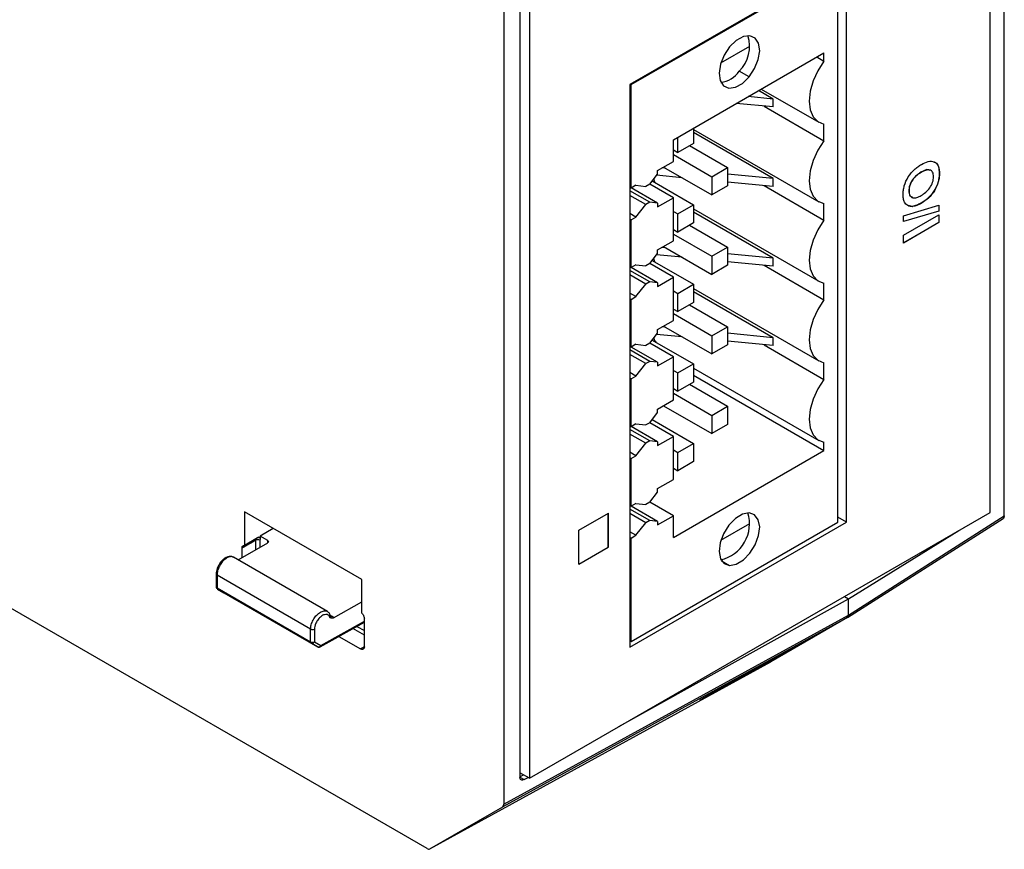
# Model space of a CAD drawing. Header units: millimetres. Extents: x 0 to 420, y 0 to 297.
# Tile 69 of 87: x 376 to 394, y 197 to 212. Entities that reach past the tile are written whole.
import ezdxf

# ---------------------------------------------------------------- set-up
doc = ezdxf.new("R2010")
doc.units = ezdxf.units.MM
doc.linetypes.add('SLD-Solido', pattern=[0])

msp = doc.modelspace()

# ---------------------------------------------------------------- linework, layer by layer
at = {"color": 7, "linetype": 'SLD-Solido', "lineweight": 25}
for p, q in [((394.1191, 203.4524), (394.1191, 244.9653)), ((393.8668, 203.5159), (393.8668, 243.8122)), ((385.4217, 239.8599), (385.4217, 198.7575)), ((385.134, 239.6971), (385.134, 198.2734)), ((385.5937, 239.0362), (385.5937, 198.7399)), ((391.0586, 213.3141), (387.3968, 211.2002)), ((387.4162, 211.1996), (391.0722, 213.3102)), ((391.1286, 203.3401), (391.1286, 213.2977)), ((391.2859, 203.3406), (391.2859, 213.291)), ((389.0277, 211.5888), (389.5484, 211.8895)), ((388.1764, 210.2095), (390.8811, 211.7709)), ((390.7513, 211.696), (390.8811, 211.621)), ((390.8811, 211.621), (390.8811, 211.7709)), ((389.536, 211.3386), (389.3592, 211.4406)), ((383.7526, 197.4757), (360.1055, 211.127)), ((387.3968, 211.2002), (387.3968, 201.0955)), ((387.4061, 211.2055), (387.4162, 211.1996)), ((387.4162, 209.3422), (387.4162, 211.1996)), ((389.9673, 210.9409), (389.5186, 210.9843)), ((389.9673, 210.9409), (389.7053, 211.0921)), ((389.7554, 211.121), (390.7868, 210.5256)), ((389.9673, 210.798), (389.3066, 210.862)), ((389.8041, 210.8138), (390.8811, 210.1921)), ((389.9673, 210.798), (389.9673, 210.9409)), ((388.537, 210.4177), (388.537, 210.1441)), ((390.8811, 210.1921), (390.8811, 210.4918)), ((388.2541, 209.9808), (388.2541, 210.2544)), ((388.537, 210.3955), (390.7868, 209.0967)), ((389.9673, 209.512), (388.537, 210.3377)), ((388.1764, 209.8216), (388.1764, 210.2095)), ((388.537, 210.1441), (388.2541, 209.9808)), ((388.4661, 210.1032), (389.1487, 209.7091)), ((388.1764, 210.0257), (388.2541, 209.9808)), ((388.1764, 209.9439), (388.8658, 209.5459)), ((387.8933, 209.6582), (388.1764, 209.8216)), ((387.9993, 209.7194), (388.8658, 209.2192)), ((388.8658, 209.5459), (389.1487, 209.7091)), ((389.1487, 209.7091), (389.1487, 209.3825)), ((387.7511, 209.4128), (387.8937, 209.5941)), ((388.3322, 209.5273), (387.8759, 209.5714)), ((387.8937, 209.5941), (387.8933, 209.6582)), ((388.0348, 209.6989), (387.974, 209.7048)), ((388.8658, 209.5459), (388.8658, 209.2192)), ((389.9673, 209.512), (389.1487, 209.5912)), ((392.6225, 209.6249), (392.626, 209.6229)), ((392.9506, 209.6084), (392.9541, 209.6063)), ((387.5046, 209.3932), (387.4162, 209.3422)), ((387.5046, 209.3932), (387.6814, 209.3726)), ((387.7511, 209.4128), (387.6814, 209.3726)), ((388.1764, 209.1684), (387.7517, 209.4136)), ((387.7958, 209.4696), (388.537, 209.0417)), ((387.8052, 209.4642), (387.8052, 209.4815)), ((389.1487, 209.3825), (388.8658, 209.2192)), ((389.9673, 209.3691), (389.1487, 209.4483)), ((389.8041, 209.3849), (390.8811, 208.7631)), ((389.9673, 209.3691), (389.9673, 209.512)), ((387.4162, 209.3422), (387.3968, 209.3534)), ((387.7511, 209.0862), (387.3968, 209.2907)), ((387.6814, 209.046), (387.3968, 209.2103)), ((387.8937, 209.0696), (387.4189, 209.3437)), ((392.4046, 209.2929), (392.4081, 209.2909)), ((387.5046, 208.8213), (387.6814, 209.046)), ((387.7511, 209.0862), (387.6814, 209.046)), ((387.8937, 209.0696), (387.7511, 209.0862)), ((387.8933, 209.005), (388.1764, 209.1684)), ((387.8937, 209.0696), (387.8933, 209.005)), ((388.1764, 208.3927), (388.1764, 209.1684)), ((388.2541, 208.8785), (388.537, 209.0417)), ((388.537, 209.0417), (388.537, 208.7151)), ((390.8811, 208.7631), (390.8811, 209.0629)), ((392.3104, 208.8452), (392.946, 209.0334)), ((392.4669, 209.0127), (392.3913, 209.0295)), ((392.4669, 209.0127), (392.4704, 209.0107)), ((392.6284, 209.0732), (392.632, 209.0712)), ((392.9424, 209.0323), (392.9424, 208.9289)), ((392.946, 209.0334), (392.946, 208.9269)), ((387.5046, 208.8213), (387.3968, 208.8835)), ((388.1764, 208.9233), (388.2541, 208.8785)), ((388.2541, 208.5518), (388.2541, 208.8785)), ((388.537, 208.9665), (390.7868, 207.6677)), ((389.9673, 208.083), (388.537, 208.9087)), ((392.9424, 208.9289), (392.3104, 208.742)), ((392.946, 208.9269), (392.3104, 208.7389)), ((392.3104, 208.4944), (392.946, 208.8613)), ((392.3104, 208.7389), (392.3104, 208.8452)), ((392.9424, 208.9289), (392.946, 208.9269)), ((392.9424, 208.8593), (392.9424, 208.7222)), ((392.946, 208.8613), (392.946, 208.7202)), ((387.4162, 208.7702), (387.3968, 208.7815)), ((387.4162, 208.7702), (387.5046, 208.8213)), ((387.4162, 207.9132), (387.4162, 208.7702)), ((388.537, 208.7151), (388.2541, 208.5518)), ((388.4661, 208.6742), (389.1487, 208.2802)), ((392.9424, 208.7222), (392.3104, 208.3573)), ((392.946, 208.7202), (392.3104, 208.3532)), ((392.9424, 208.7222), (392.946, 208.7202)), ((388.1764, 208.5967), (388.2541, 208.5518)), ((388.1764, 208.5149), (388.8658, 208.1169)), ((392.3104, 208.3532), (392.3104, 208.4944)), ((387.8933, 208.2293), (388.1764, 208.3927)), ((387.7511, 207.9839), (387.8937, 208.1651)), ((388.3322, 208.0983), (387.8759, 208.1425)), ((387.8937, 208.1651), (387.8933, 208.2293)), ((388.0348, 208.27), (387.974, 208.2759)), ((387.9993, 208.2905), (388.8658, 207.7903)), ((388.8658, 208.1169), (389.1487, 208.2802)), ((389.1487, 208.2802), (389.1487, 207.9536)), ((389.9673, 208.083), (389.1487, 208.1622)), ((387.5046, 207.9643), (387.4162, 207.9132)), ((387.5046, 207.9643), (387.6814, 207.9437)), ((387.7511, 207.9839), (387.6814, 207.9437)), ((388.1764, 207.7395), (387.7517, 207.9846)), ((387.7958, 208.0407), (388.537, 207.6128)), ((387.8052, 208.0353), (387.8052, 208.0526)), ((388.8658, 208.1169), (388.8658, 207.7903)), ((389.1487, 207.9536), (388.8658, 207.7903)), ((389.9673, 207.9401), (389.1487, 208.0193)), ((389.8041, 207.9559), (390.8811, 207.3342)), ((389.9673, 207.9401), (389.9673, 208.083)), ((387.4162, 207.9132), (387.3968, 207.9245)), ((387.7511, 207.6573), (387.3968, 207.8618)), ((387.6814, 207.617), (387.3968, 207.7813)), ((387.8937, 207.6406), (387.4189, 207.9147)), ((387.5046, 207.3923), (387.6814, 207.617)), ((387.7511, 207.6573), (387.6814, 207.617)), ((387.8937, 207.6406), (387.7511, 207.6573)), ((387.8933, 207.576), (388.1764, 207.7395)), ((387.8937, 207.6406), (387.8933, 207.576)), ((388.1764, 206.9638), (388.1764, 207.7395)), ((388.2541, 207.4495), (388.537, 207.6128)), ((388.537, 207.6128), (388.537, 207.2862)), ((390.8811, 207.3342), (390.8811, 207.6339)), ((387.5046, 207.3923), (387.3968, 207.4546)), ((388.1764, 207.4944), (388.2541, 207.4495)), ((388.2541, 207.1229), (388.2541, 207.4495)), ((388.537, 207.5376), (390.7868, 206.2388)), ((389.9673, 206.6541), (388.537, 207.4798)), ((387.4162, 207.3413), (387.3968, 207.3525)), ((387.4162, 207.3413), (387.5046, 207.3923)), ((387.4162, 206.4843), (387.4162, 207.3413)), ((388.537, 207.2862), (388.2541, 207.1229)), ((388.4661, 207.2453), (389.1487, 206.8512)), ((388.1764, 207.1678), (388.2541, 207.1229)), ((388.1764, 207.086), (388.8658, 206.688)), ((387.8933, 206.8003), (388.1764, 206.9638)), ((387.7511, 206.5549), (387.8937, 206.7362)), ((388.3322, 206.6694), (387.8759, 206.7135)), ((387.8937, 206.7362), (387.8933, 206.8003)), ((388.0348, 206.8411), (387.974, 206.8469)), ((387.9993, 206.8615), (388.8658, 206.3613)), ((388.8658, 206.688), (389.1487, 206.8512)), ((389.1487, 206.8512), (389.1487, 206.5246)), ((389.9673, 206.6541), (389.1487, 206.7333)), ((387.5046, 206.5353), (387.4162, 206.4843)), ((387.5046, 206.5353), (387.6814, 206.5147)), ((387.7511, 206.5549), (387.6814, 206.5147)), ((388.1764, 206.3105), (387.7517, 206.5557)), ((387.7958, 206.6117), (388.537, 206.1838)), ((387.8052, 206.6063), (387.8052, 206.6237)), ((388.8658, 206.688), (388.8658, 206.3613)), ((389.9673, 206.5112), (389.1487, 206.5904)), ((389.8041, 206.527), (390.8811, 205.9052)), ((389.9673, 206.5112), (389.9673, 206.6541)), ((387.4162, 206.4843), (387.3968, 206.4955)), ((387.7511, 206.2283), (387.3968, 206.4328)), ((387.6814, 206.1881), (387.3968, 206.3524)), ((387.8937, 206.2117), (387.4189, 206.4858)), ((389.1487, 206.5246), (388.8658, 206.3613)), ((387.5046, 205.9634), (387.6814, 206.1881)), ((387.7511, 206.2283), (387.6814, 206.1881)), ((387.8937, 206.2117), (387.7511, 206.2283)), ((387.8933, 206.1471), (388.1764, 206.3105)), ((387.8937, 206.2117), (387.8933, 206.1471)), ((388.1764, 205.5348), (388.1764, 206.3105)), ((388.2541, 206.0206), (388.537, 206.1838)), ((388.537, 206.1838), (388.537, 205.8572)), ((390.8811, 205.9052), (390.8811, 206.205)), ((387.5046, 205.9634), (387.3968, 206.0256)), ((388.1764, 206.0654), (388.2541, 206.0206)), ((388.2541, 205.6939), (388.2541, 206.0206)), ((388.537, 206.1086), (390.7868, 204.8098)), ((387.4162, 205.9124), (387.3968, 205.9236)), ((387.4162, 205.9124), (387.5046, 205.9634)), ((387.4162, 205.0553), (387.4162, 205.9124)), ((388.537, 205.8572), (388.2541, 205.6939)), ((388.537, 205.9794), (390.8811, 204.6262)), ((388.1764, 205.7388), (388.2541, 205.6939)), ((388.1764, 205.657), (388.8658, 205.259)), ((388.4661, 205.8163), (389.1487, 205.4223)), ((387.8933, 205.3714), (388.1764, 205.5348)), ((387.7511, 205.126), (387.8937, 205.3073)), ((387.8937, 205.3073), (387.8933, 205.3714)), ((387.9993, 205.4326), (388.8658, 204.9324)), ((388.8658, 205.259), (389.1487, 205.4223)), ((389.1487, 205.4223), (389.1487, 205.0957)), ((387.7511, 205.126), (387.6814, 205.0858)), ((388.1764, 204.8816), (387.7517, 205.1267)), ((387.7958, 205.1828), (388.537, 204.7549)), ((388.8658, 205.259), (388.8658, 204.9324)), ((387.4162, 205.0553), (387.3968, 205.0666)), ((387.7511, 204.7994), (387.3968, 205.0039)), ((387.5046, 205.1064), (387.4162, 205.0553)), ((387.8937, 204.7827), (387.4189, 205.0569)), ((387.5046, 205.1064), (387.6814, 205.0858)), ((389.1487, 205.0957), (388.8658, 204.9324)), ((387.6814, 204.7591), (387.3968, 204.9235)), ((387.5046, 204.5344), (387.6814, 204.7591)), ((387.7511, 204.7994), (387.6814, 204.7591)), ((387.8937, 204.7827), (387.7511, 204.7994)), ((387.8933, 204.7181), (388.1764, 204.8816)), ((387.8937, 204.7827), (387.8933, 204.7181)), ((388.1764, 204.1059), (388.1764, 204.8816)), ((390.8811, 204.6262), (390.8811, 204.776)), ((387.5046, 204.5344), (387.3968, 204.5967)), ((388.1764, 204.6365), (388.2541, 204.5916)), ((388.1764, 203.0648), (390.8811, 204.6262)), ((388.2541, 204.5916), (388.537, 204.7549)), ((388.2541, 204.265), (388.2541, 204.5916)), ((388.537, 204.7549), (388.537, 204.4283)), ((387.4162, 204.4834), (387.3968, 204.4946)), ((387.4162, 204.4834), (387.5046, 204.5344)), ((387.4162, 203.6264), (387.4162, 204.4834)), ((388.537, 204.4283), (388.2541, 204.265)), ((388.1764, 204.3099), (388.2541, 204.265)), ((387.8933, 203.9424), (388.1764, 204.1059)), ((387.7511, 203.697), (387.8937, 203.8783)), ((387.8937, 203.8783), (387.8933, 203.9424)), ((387.7511, 203.697), (387.6814, 203.6568)), ((388.1764, 203.4526), (387.7517, 203.6978)), ((382.5823, 202.3085), (380.4733, 203.526)), ((380.4733, 203.526), (380.4733, 202.9236)), ((387.4162, 203.6264), (387.3968, 203.6376)), ((387.7511, 203.3704), (387.3968, 203.575)), ((387.5046, 203.6774), (387.4162, 203.6264)), ((387.8937, 203.3538), (387.4189, 203.6279)), ((387.5046, 203.6774), (387.6814, 203.6568)), ((385.5937, 198.7399), (393.8668, 203.5159)), ((386.4811, 203.1961), (387.0114, 203.5023)), ((387.0079, 202.8919), (387.0079, 203.5002)), ((387.0114, 202.8899), (387.0114, 203.5023)), ((387.6814, 203.3302), (387.3968, 203.4945)), ((387.7511, 203.3704), (387.6814, 203.3302)), ((387.8937, 203.3538), (387.7511, 203.3704)), ((387.8933, 203.2892), (388.1764, 203.4526)), ((387.8937, 203.3538), (387.8933, 203.2892)), ((388.1764, 203.0648), (388.1764, 203.4526)), ((391.2859, 203.3406), (391.1286, 203.4314)), ((391.3009, 201.6264), (394.0997, 203.4074)), ((391.3212, 201.6719), (394.1191, 203.4524)), ((380.9914, 203.2269), (380.7537, 203.0897)), ((386.4811, 202.5837), (386.4811, 203.1961)), ((387.3968, 201.0955), (391.2859, 203.3406)), ((387.5046, 203.1055), (387.3968, 203.1677)), ((387.4162, 201.197), (391.1286, 203.3401)), ((387.5046, 203.1055), (387.6814, 203.3302)), ((389.0277, 203.0152), (389.5484, 203.3158)), ((391.3212, 201.9629), (393.3011, 203.1893)), ((380.7188, 203.0653), (380.4733, 202.9236)), ((380.6793, 202.8469), (380.6793, 203.0149)), ((380.7349, 203.0695), (380.7266, 203.0686)), ((380.7497, 203.0147), (380.7497, 202.8876)), ((380.8917, 203.01), (380.7537, 203.0897)), ((380.7537, 203.0897), (380.7537, 203.0313)), ((380.8917, 202.9696), (380.8917, 203.01)), ((387.4162, 203.0545), (387.3968, 203.0657)), ((387.4162, 203.0545), (387.5046, 203.1055)), ((387.4162, 201.197), (387.4162, 203.0545)), ((380.3599, 202.6625), (380.892, 202.9697)), ((380.4293, 202.8734), (380.4293, 202.7026)), ((386.4811, 202.5878), (387.0079, 202.8919)), ((386.4811, 202.5837), (387.0114, 202.8899)), ((387.0079, 202.8919), (387.0114, 202.8899)), ((381.9671, 201.7347), (380.2778, 202.7099)), ((389.0402, 202.6466), (389.1856, 202.5626)), ((379.9659, 202.4092), (379.9659, 202.1812)), ((381.6609, 201.4187), (379.9805, 202.3888)), ((379.9805, 202.3888), (379.9805, 202.1608)), ((382.5823, 201.7061), (382.5823, 202.3085)), ((379.9805, 202.1608), (381.6609, 201.1907)), ((381.6712, 201.1678), (379.9909, 202.1379)), ((379.9909, 202.1379), (380.1032, 202.073)), ((380.1032, 202.073), (381.7856, 201.1018)), ((387.1988, 199.6666), (391.3212, 201.9647)), ((391.2505, 202.0055), (391.3212, 201.9647)), ((391.3212, 201.9647), (391.3212, 201.9629)), ((391.3212, 201.6719), (391.3212, 201.9629)), ((382.0731, 201.6229), (382.5823, 201.9067)), ((382.0084, 201.6717), (382.0472, 201.6493)), ((382.6263, 201.1034), (382.6263, 201.6051)), ((391.3005, 201.6261), (385.1133, 198.2276)), ((385.134, 198.2734), (391.3212, 201.6719)), ((391.3005, 201.6262), (389.9277, 200.8334)), ((381.6609, 201.1907), (381.6609, 201.4187)), ((381.7313, 201.4186), (381.7313, 201.1905)), ((381.8349, 201.1014), (382.6263, 201.5424)), ((381.8456, 201.1245), (382.6263, 201.5595)), ((382.6263, 201.3103), (382.4218, 201.4284)), ((382.4934, 201.4683), (382.6263, 201.3916)), ((382.1674, 201.2867), (382.5556, 201.0626)), ((381.7856, 201.1018), (381.6712, 201.1678)), ((381.7313, 201.1905), (381.8456, 201.1245)), ((382.5556, 201.0626), (382.6263, 201.1048)), ((387.3968, 201.2082), (387.4162, 201.197)), ((390.5016, 201.1809), (389.568, 200.6683)), ((389.5874, 200.653), (390.5016, 201.1809)), ((389.9502, 200.8781), (389.4128, 200.5678)), ((389.5457, 200.6426), (390.0179, 200.9153)), ((383.8026, 197.4708), (389.9277, 200.8334)), ((389.568, 200.6683), (388.6538, 200.1403)), ((388.6538, 200.1403), (389.5874, 200.653)), ((389.3879, 200.5642), (389.3894, 200.564)), ((389.3894, 200.564), (389.608, 200.6902)), ((389.4128, 200.5678), (389.5457, 200.6426)), ((389.5814, 200.6632), (389.5874, 200.653)), ((385.4169, 198.7603), (385.4937, 198.716)), ((385.5937, 198.7399), (385.4217, 198.8392)), ((385.4217, 198.7631), (385.4876, 198.8011)), ((385.4937, 198.716), (385.5656, 198.7561)), ((383.8026, 197.4708), (385.1133, 198.2276))]:
    msp.add_line(p, q, dxfattribs=at)
at = {"color": 7, "linetype": 'SLD-Solido', "lineweight": 25, "flags": 128}
for points in [[(389.536, 211.3386), (389.6351, 211.4873), (389.7011, 211.6506), (389.7261, 211.8086), (389.707, 211.9425), (389.6462, 212.036), (389.5509, 212.0778), (389.4327, 212.0629), (389.3058, 211.9932), (389.1856, 211.8769)], [(389.1856, 211.8769), (389.0865, 211.7282), (389.0205, 211.5649), (388.9955, 211.4068), (389.0146, 211.2729), (389.0754, 211.1795), (389.1707, 211.1376), (389.2889, 211.1525), (389.4157, 211.2223), (389.536, 211.3386)], [(390.8811, 211.621), (390.7706, 211.4496), (390.6865, 211.2652), (390.6338, 211.0793), (390.6159, 210.9033), (390.6338, 210.748), (390.6865, 210.6229), (390.7706, 210.5357), (390.8811, 210.4918)], [(390.8811, 210.1921), (390.7706, 210.0206), (390.6865, 209.8363), (390.6338, 209.6504), (390.6159, 209.4744), (390.6338, 209.3191), (390.6865, 209.194), (390.7706, 209.1068), (390.8811, 209.0629)], [(387.8479, 209.4395), (387.8455, 209.4451), (387.8247, 209.5064)], [(390.8811, 208.7631), (390.7706, 208.5917), (390.6865, 208.4073), (390.6338, 208.2214), (390.6159, 208.0454), (390.6338, 207.8901), (390.6865, 207.765), (390.7706, 207.6778), (390.8811, 207.6339)], [(387.8479, 208.0106), (387.8455, 208.0162), (387.8247, 208.0775)], [(390.8811, 207.3342), (390.7706, 207.1627), (390.6865, 206.9784), (390.6338, 206.7925), (390.6159, 206.6165), (390.6338, 206.4612), (390.6865, 206.3361), (390.7706, 206.2489), (390.8811, 206.205)], [(390.8811, 205.9052), (390.7706, 205.7338), (390.6865, 205.5494), (390.6338, 205.3636), (390.6159, 205.1876), (390.6338, 205.0322), (390.6865, 204.9071), (390.7706, 204.8199), (390.8811, 204.776)], [(389.536, 203.5055), (389.4157, 203.4829), (389.2889, 203.4062), (389.1707, 203.2846), (389.0754, 203.1328), (389.0146, 202.9691), (388.9955, 202.8132), (389.0205, 202.684), (389.0865, 202.5969), (389.1856, 202.5626)], [(389.1856, 202.5626), (389.3058, 202.5852), (389.4327, 202.6619), (389.5509, 202.7835), (389.6462, 202.9353), (389.707, 203.099), (389.7261, 203.2549), (389.7011, 203.3841), (389.6351, 203.4712), (389.536, 203.5055)]]:
    msp.add_lwpolyline(points, dxfattribs=at)
at = {"color": 7, "linetype": 'SLD-Solido', "lineweight": 25}
for centre, radius, start, end in [((388.9104, 211.8886), 0.6342, 315.05343, 17.49835), ((388.9623, 211.7174), 0.4839, 278.00326, 325.108), ((388.8789, 203.3122), 0.665, 283.09948, 16.9059), ((380.7143, 202.9464), 0.077, 62.63358, 117.07778), ((379.9904, 202.4114), 0.0247, 185.06002, 246.27134), ((380.0159, 202.1812), 0.05, 180, 240.00269), ((379.9904, 202.1833), 0.0247, 185.04767, 246.27247), ((380.0055, 202.1583), 0.0252, 174.37962, 234.30196), ((382.0322, 201.6721), 0.0273, 257.43352, 303.45385), ((381.6963, 201.4871), 0.077, 242.63358, 297.07778), ((381.6859, 201.1882), 0.0252, 174.37962, 234.30196), ((381.6963, 201.259), 0.077, 242.63358, 297.07778), ((381.6896, 201.21), 0.046, 246.46083, 334.97998), ((381.804, 201.1439), 0.046, 246.46083, 334.97998), ((381.8106, 201.1451), 0.05, 240.00269, 299.13131), ((381.8209, 201.1219), 0.0249, 304.33286, 5.91683)]:
    msp.add_arc(centre, radius, start, end, dxfattribs=at)
for points, knots in [([(392.3022, 209.2279), (392.3027, 209.2525), (392.3037, 209.2773), (392.3105, 209.3291), (392.316, 209.3558), (392.3391, 209.4368), (392.3638, 209.4919), (392.4264, 209.5927), (392.4644, 209.6378), (392.5248, 209.6934), (392.5454, 209.7102), (392.5871, 209.7404), (392.6081, 209.7533), (392.6291, 209.7658)], [0, 0, 0, 0, 0.125, 0.125, 0.25, 0.25, 0.5, 0.5, 0.75, 0.75, 0.875, 0.875, 1, 1, 1, 1]), ([(392.6291, 209.7658), (392.6708, 209.789), (392.7128, 209.8091), (392.7927, 209.8272), (392.8306, 209.8264), (392.8929, 209.798), (392.9176, 209.7718), (392.9404, 209.7176), (392.9458, 209.6973), (392.9527, 209.6537), (392.9536, 209.6301), (392.9541, 209.6063)], [0, 0, 0, 0, 0.25, 0.25, 0.5, 0.5, 0.75, 0.75, 0.875, 0.875, 1, 1, 1, 1]), ([(392.8522, 209.807), (392.8617, 209.8061), (392.9028, 209.8018), (392.9412, 209.7282), (392.9474, 209.6484), (392.9506, 209.6084)], [0, 0, 0, 0, 0.1298067, 0.5642908, 1, 1, 1, 1]), ([(392.6225, 209.6249), (392.5958, 209.6091), (392.5691, 209.5917), (392.5171, 209.5482), (392.4917, 209.5221), (392.4488, 209.4608), (392.4314, 209.4262), (392.4091, 209.3574), (392.4053, 209.3241), (392.4046, 209.2929)], [0, 0, 0, 0, 0.25, 0.25, 0.5, 0.5, 0.75, 0.75, 1, 1, 1, 1]), ([(392.626, 209.6229), (392.5994, 209.6071), (392.5726, 209.5897), (392.5206, 209.5462), (392.4952, 209.5201), (392.4523, 209.4587), (392.4349, 209.4241), (392.4126, 209.3553), (392.4088, 209.322), (392.4081, 209.2909)], [0, 0, 0, 0, 0.25, 0.25, 0.5, 0.5, 0.75, 0.75, 1, 1, 1, 1]), ([(392.7783, 209.6598), (392.7723, 209.6638), (392.734, 209.6893), (392.6735, 209.6544), (392.6225, 209.6249)], [0, 0, 0, 0, 0.15716081, 1, 1, 1, 1]), ([(392.8482, 209.5449), (392.8478, 209.5602), (392.847, 209.5752), (392.8415, 209.6024), (392.8371, 209.6147), (392.8194, 209.6463), (392.8014, 209.6603), (392.7578, 209.6713), (392.7323, 209.6682), (392.6798, 209.6516), (392.6529, 209.638), (392.626, 209.6229)], [0, 0, 0, 0, 0.125, 0.125, 0.25, 0.25, 0.5, 0.5, 0.75, 0.75, 1, 1, 1, 1]), ([(392.6278, 209.2099), (392.6546, 209.2258), (392.6814, 209.2434), (392.7335, 209.2878), (392.7589, 209.3143), (392.8017, 209.3761), (392.8197, 209.4107), (392.837, 209.4625), (392.8414, 209.4798), (392.8471, 209.5133), (392.8478, 209.5292), (392.8482, 209.5449)], [0, 0, 0, 0, 0.25, 0.25, 0.5, 0.5, 0.75, 0.75, 0.875, 0.875, 1, 1, 1, 1]), ([(392.9506, 209.6084), (392.9501, 209.584), (392.9492, 209.5594), (392.9425, 209.5081), (392.9372, 209.4816), (392.915, 209.4013), (392.8908, 209.3466), (392.8293, 209.2461), (392.7916, 209.2012), (392.712, 209.1267), (392.6701, 209.0982), (392.6284, 209.0732)], [0, 0, 0, 0, 0.125, 0.125, 0.25, 0.25, 0.5, 0.5, 0.75, 0.75, 1, 1, 1, 1]), ([(392.9541, 209.6063), (392.9536, 209.582), (392.9527, 209.5574), (392.9461, 209.506), (392.9407, 209.4796), (392.9185, 209.3992), (392.8943, 209.3446), (392.8328, 209.2441), (392.7952, 209.1992), (392.7156, 209.1247), (392.6737, 209.0961), (392.632, 209.0712)], [0, 0, 0, 0, 0.125, 0.125, 0.25, 0.25, 0.5, 0.5, 0.75, 0.75, 1, 1, 1, 1]), ([(392.3272, 209.0877), (392.3185, 209.1071), (392.3118, 209.1286), (392.304, 209.1761), (392.3025, 209.2017), (392.3022, 209.2279)], [0, 0, 0, 0, 0.5, 0.5, 1, 1, 1, 1]), ([(392.4046, 209.2929), (392.4073, 209.2584), (392.4119, 209.1989), (392.453, 209.1835), (392.4703, 209.1771)], [0, 0, 0, 0, 0.57940757, 1, 1, 1, 1]), ([(392.4081, 209.2909), (392.4088, 209.2603), (392.4128, 209.2313), (392.4354, 209.1881), (392.453, 209.1736), (392.4962, 209.1616), (392.5217, 209.1648), (392.5741, 209.1814), (392.601, 209.1949), (392.6278, 209.2099)], [0, 0, 0, 0, 0.25, 0.25, 0.5, 0.5, 0.75, 0.75, 1, 1, 1, 1]), ([(392.4704, 209.0107), (392.455, 209.0101), (392.4399, 209.0103), (392.4117, 209.0158), (392.3984, 209.0204), (392.3736, 209.0329), (392.3622, 209.0409), (392.3423, 209.0612), (392.3342, 209.0739), (392.3272, 209.0877)], [0, 0, 0, 0, 0.25, 0.25, 0.5, 0.5, 0.75, 0.75, 1, 1, 1, 1]), ([(392.6284, 209.0732), (392.6009, 209.0575), (392.5733, 209.0432), (392.519, 209.0222), (392.4924, 209.0154), (392.4669, 209.0127)], [0, 0, 0, 0, 0.5, 0.5, 1, 1, 1, 1]), ([(392.632, 209.0712), (392.6044, 209.0554), (392.5769, 209.0412), (392.5225, 209.0202), (392.4959, 209.0134), (392.4704, 209.0107)], [0, 0, 0, 0, 0.5, 0.5, 1, 1, 1, 1]), ([(387.8261, 206.6503), (387.8266, 206.6458), (387.8302, 206.6144), (387.8454, 206.5935), (387.8584, 206.5756)], [0, 0, 0, 0, 0.1423979, 1, 1, 1, 1]), ([(380.6793, 203.0149), (380.6798, 203.022), (380.681, 203.0364), (380.6872, 203.0506), (380.6937, 203.055), (380.6956, 203.0564)], [0, 0, 0, 0, 0.4011601, 0.8184594, 1, 1, 1, 1]), ([(380.6956, 203.0564), (380.6979, 203.0586), (380.7041, 203.0644), (380.7131, 203.0649), (380.7188, 203.0653)], [0, 0, 0, 0, 0.3701606, 1, 1, 1, 1]), ([(380.7188, 203.0653), (380.7215, 203.0666), (380.7269, 203.0692), (380.737, 203.07), (380.7468, 203.065), (380.7529, 203.0505), (380.7534, 203.0381), (380.7537, 203.0313)], [0, 0, 0, 0, 0.1229667, 0.250316, 0.5001147, 0.724587, 1, 1, 1, 1]), ([(380.8917, 203.01), (380.9, 203.0052), (380.9063, 202.9977), (380.9064, 202.982), (380.9002, 202.9745), (380.892, 202.9697)], [0, 0, 0, 0, 0.5, 0.5, 1, 1, 1, 1]), ([(380.4293, 202.8734), (380.4296, 202.8785), (380.4301, 202.8888), (380.4344, 202.9018), (380.4423, 202.9138), (380.4547, 202.9234), (380.4671, 202.9235), (380.4733, 202.9236)], [0, 0, 0, 0, 0.1650178, 0.3296161, 0.5004386, 0.7520764, 1, 1, 1, 1]), ([(380.2802, 202.7085), (380.2622, 202.7157), (380.2304, 202.7284), (380.1692, 202.719), (380.117, 202.6926), (380.0649, 202.6464), (380.0178, 202.5861), (379.9855, 202.5181), (379.9687, 202.4564), (379.9668, 202.4253), (379.9659, 202.4092)], [0, 0, 0, 0, 0.1376179, 0.2426871, 0.3973415, 0.5062455, 0.6426395, 0.8065594, 0.8996099, 1, 1, 1, 1]), ([(380.2782, 202.705), (380.2722, 202.7096), (380.2521, 202.7248), (380.2018, 202.7193), (380.1372, 202.6885), (380.0741, 202.6298), (380.0226, 202.5535), (379.9871, 202.4678), (379.9827, 202.4151), (379.9805, 202.3888)], [0, 0, 0, 0, 0.0669483, 0.2224569, 0.3779656, 0.5334742, 0.6889828, 0.8444914, 1, 1, 1, 1]), ([(381.6609, 201.4187), (381.6633, 201.4449), (381.6681, 201.4973), (381.7042, 201.5827), (381.7563, 201.6587), (381.8201, 201.717), (381.8852, 201.7475), (381.9361, 201.7527), (381.9564, 201.7373), (381.9625, 201.7326)], [0, 0, 0, 0, 0.1554899, 0.3109798, 0.4664697, 0.6219596, 0.7774494, 0.9329393, 1, 1, 1, 1]), ([(382.0092, 201.6282), (382.0017, 201.6494), (381.9868, 201.6708), (381.9456, 201.6827), (381.9289, 201.683), (381.8915, 201.673), (381.8709, 201.6627), (381.831, 201.6326), (381.8119, 201.613), (381.7795, 201.5703), (381.7664, 201.5475), (381.7372, 201.4826), (381.7313, 201.4454), (381.7313, 201.4186)], [0, 0, 0, 0, 0.25, 0.25, 0.375, 0.375, 0.5, 0.5, 0.625, 0.625, 0.75, 0.75, 1, 1, 1, 1]), ([(381.9625, 201.7326), (381.9717, 201.7281), (381.9969, 201.7157), (382.0067, 201.6828), (382.013, 201.6618)], [0, 0, 0, 0, 0.362535, 1, 1, 1, 1]), ([(382.0092, 201.6282), (382.0123, 201.6291), (382.0184, 201.631), (382.0245, 201.6359), (382.0279, 201.6429), (382.0259, 201.6525), (382.0173, 201.6587), (382.013, 201.6618)], [0, 0, 0, 0, 0.1693912, 0.3378005, 0.5016705, 0.7509484, 1, 1, 1, 1]), ([(382.0731, 201.6229), (382.0692, 201.6211), (382.0613, 201.6173), (382.0494, 201.6156), (382.0375, 201.6164), (382.0242, 201.6212), (382.0149, 201.6255), (382.0092, 201.6282)], [0, 0, 0, 0, 0.1531422, 0.3175068, 0.4992511, 0.6947974, 1, 1, 1, 1]), ([(382.5823, 201.7061), (382.5864, 201.7014), (382.5947, 201.6921), (382.6055, 201.6754), (382.6158, 201.6548), (382.6245, 201.6302), (382.6257, 201.6134), (382.6263, 201.6051)], [0, 0, 0, 0, 0.1650197, 0.3296188, 0.5004404, 0.7520787, 1, 1, 1, 1]), ([(382.6263, 201.1034), (382.6263, 201.0842), (382.6194, 201.0656), (382.5918, 201.0496), (382.5722, 201.0529), (382.5556, 201.0626)], [0, 0, 0, 0, 0.5, 0.5, 1, 1, 1, 1]), ([(385.4937, 198.716), (385.4767, 198.7065), (385.4569, 198.7034), (385.4288, 198.7196), (385.4217, 198.7383), (385.4217, 198.7575)], [0, 0, 0, 0, 0.5, 0.5, 1, 1, 1, 1])]:
    msp.add_open_spline(points, degree=3, knots=knots, dxfattribs=at)
for points in [[(394.1191, 203.4524), (394.1191, 203.4316), (394.1112, 203.414), (394.0984, 203.4067)], [(380.6793, 203.0149), (380.596, 202.9677), (380.5126, 202.9205), (380.4293, 202.8734)], [(380.7537, 203.0313), (380.7511, 203.027), (380.7497, 203.0212), (380.7497, 203.0147)], [(382.0472, 201.6493), (382.0599, 201.642), (382.0688, 201.6329), (382.0731, 201.6229)], [(391.3212, 201.6719), (391.3212, 201.6511), (391.3133, 201.6335), (391.3005, 201.6262)], [(389.4128, 200.5678), (389.406, 200.564), (389.3976, 200.5626), (389.3894, 200.564)], [(385.1133, 198.2276), (385.126, 198.235), (385.134, 198.2526), (385.134, 198.2734)], [(383.7526, 197.4757), (383.7707, 197.4653), (383.7899, 197.4634), (383.8026, 197.4708)]]:
    msp.add_open_spline(points, degree=3, dxfattribs=at)

doc.saveas('drawing.dxf')
